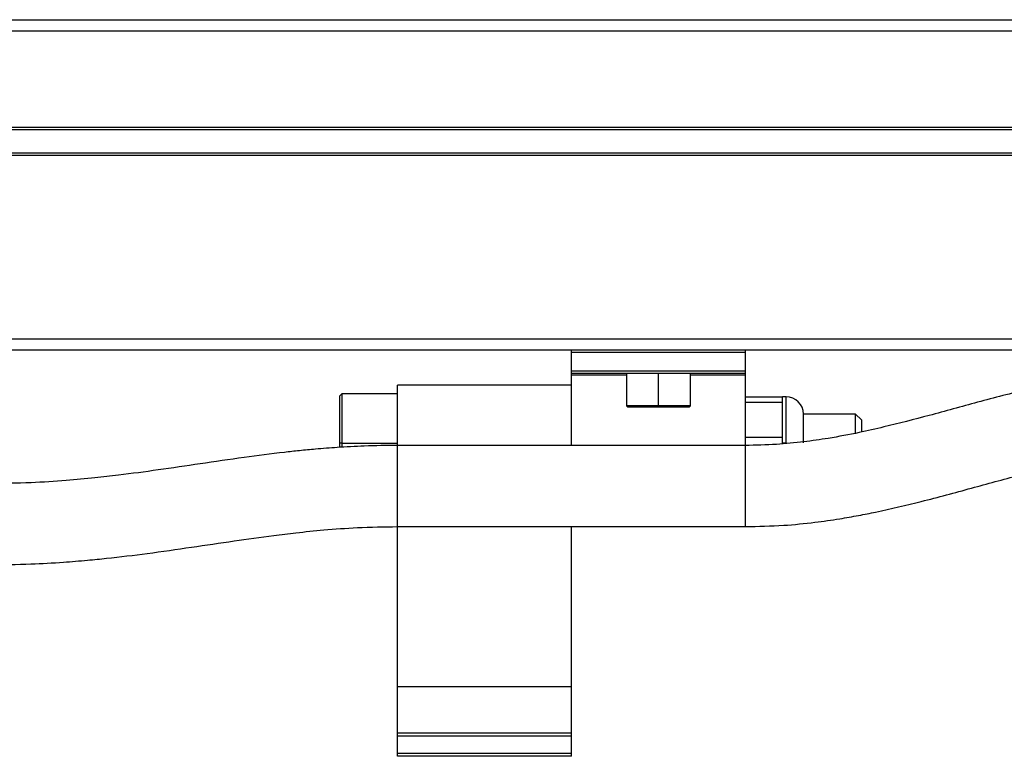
# Model space of a CAD drawing. Header units: millimetres. Extents: x -498 to 1961, y 417 to 918.
# Tile 8 of 18: x 39 to 123, y 638 to 702. Entities that reach past the tile are written whole.
import ezdxf

# ---------------------------------------------------------------- set-up
doc = ezdxf.new("R2010")
doc.units = ezdxf.units.MM

# ---------------------------------------------------------------- blocks, each defined once
blk = doc.blocks.new('Drawing View2')
at = {"color": 7, "linetype": 'Continuous', "lineweight": 25}
for p, q in [((-117.3, 36.699), (382.3, 36.699)), ((382.3, 35.699), (-117.3, 35.699)), ((377.5, 27.399), (-112.5, 27.399)), ((377.5, 27.199), (-112.5, 27.199)), ((377.5, 25.199), (-112.5, 25.199)), ((377.5, 24.999), (-112.5, 24.999)), ((-117.3, 9.199), (382.3, 9.199)), ((382.3, 8.199), (-117.3, 8.199)), ((15, 7.999), (15, 8.199)), ((30, 7.999), (15, 7.999)), ((15, 6.399), (15, 7.999)), ((30, 7.999), (30, 8.199)), ((30, 6.399), (30, 7.999)), ((30, 6.399), (15, 6.399)), ((15, 6.199), (15, 6.399)), ((30, 6.199), (15, 6.199)), ((15, 6.046), (15, 6.199)), ((15, 0), (15, 6.046)), ((19.75, 6.046), (15, 6.046)), ((19.75, 6.199), (19.75, 3.399)), ((22.5, 3.399), (22.5, 6.199)), ((25.25, 3.399), (25.25, 6.199)), ((30, 6.046), (25.25, 6.046)), ((30, 6.199), (30, 6.399)), ((30, 6.046), (30, 6.199)), ((30, 0), (30, 6.046)), ((15, 5.199), (0, 5.199)), ((0, 0.003), (0, 5.199)), ((-4.8, 4.449), (-5, 4.249)), ((-5, 4.249), (-5, 0.199)), ((0, 4.449), (-4.8, 4.449)), ((-4.8, 4.449), (-4.8, 0.199)), ((19.75, 3.399), (19.85, 3.299)), ((22.5, 3.399), (19.75, 3.399)), ((25.25, 3.399), (22.5, 3.399)), ((22.5, 3.299), (22.5, 3.399)), ((25.15, 3.299), (25.25, 3.399)), ((30, 4.199), (33.2, 4.199)), ((33.2, 3.699), (30, 3.699)), ((33.5, 4.199), (33.2, 4.199)), ((33.2, 3.699), (33.2, 4.199)), ((33.2, 2.199), (33.2, 3.699)), ((33.5, 0.219), (33.5, 4.199)), ((22.5, 3.299), (19.85, 3.299)), ((25.15, 3.299), (22.5, 3.299)), ((39.5, 2.699), (35, 2.699)), ((35, 0.211), (35, 2.699)), ((40, 2.199), (39.5, 2.699)), ((39.5, 1.056), (39.5, 2.699)), ((33.2, 0.699), (33.2, 2.199)), ((40, 2.199), (40, 1.171)), ((-4.8, 0.199), (-5, 0.199)), ((-5, 0.199), (-5, -0.178)), ((-4.8, 0.199), (0, 0.199)), ((-4.8, 0.199), (-4.8, -0.167)), ((30, 0), (0, 0)), ((0, -7), (0, 0)), ((30, 0.699), (33.2, 0.699)), ((33.2, 0.139), (33.2, 0.699)), ((33.5, 0.199), (33.2, 0.199)), ((33.5, 0.199), (33.5, 0.219)), ((30, -7), (30, 0)), ((0, -7), (30, -7)), ((0, -20.801), (0, -7)), ((15, -20.801), (15, -7)), ((15, -20.801), (0, -20.801)), ((0, -24.801), (0, -20.801)), ((15, -24.801), (15, -20.801)), ((15, -24.801), (0, -24.801)), ((0, -25.051), (0, -24.801)), ((15, -25.051), (0, -25.051)), ((0, -26.551), (0, -25.051)), ((15, -25.051), (15, -24.801)), ((15, -26.551), (15, -25.051)), ((0, -26.801), (0, -26.551)), ((15, -26.551), (0, -26.551)), ((15, -26.801), (0, -26.801)), ((15, -26.801), (15, -26.551))]:
    blk.add_line(p, q, dxfattribs=at)
blk.add_arc((33.5, 2.699), 1.5, 0, 90, dxfattribs=at)
for points, knots in [([(70, 6.89), (68.869, 6.87), (66.796, 6.834), (63.987, 6.583), (61.729, 6.295), (59.909, 6.003), (57.484, 5.557), (54.188, 4.823), (50.048, 3.735), (45.951, 2.601), (42.561, 1.719), (39.66, 1.063), (37.358, 0.626), (34.971, 0.286), (32.589, 0.051), (30.893, 0.017), (30, 0)], [0, 0, 0, 0, 0.079579, 0.145802, 0.200031, 0.242959, 0.279555, 0.380602, 0.494608, 0.605688, 0.707665, 0.762471, 0.829469, 0.880636, 0.937174, 1, 1, 1, 1]), ([(0, 0), (-0.96, -0.011), (-2.715, -0.031), (-5.071, -0.163), (-6.93, -0.308), (-8.44, -0.453), (-10.516, -0.679), (-13.384, -1.05), (-16.977, -1.58), (-20.555, -2.112), (-23.574, -2.517), (-26.225, -2.819), (-28.723, -3.05), (-31.768, -3.251), (-34.015, -3.28), (-35.228, -3.296)], [0, 0, 0, 0, 0.076604, 0.139932, 0.191057, 0.230481, 0.267045, 0.368542, 0.482311, 0.591459, 0.692644, 0.750796, 0.8208, 0.903173, 1, 1, 1, 1]), ([(30, -7), (31.102, -6.977), (33.116, -6.936), (35.827, -6.662), (37.976, -6.357), (39.716, -6.052), (42.086, -5.58), (45.346, -4.808), (49.431, -3.699), (53.494, -2.585), (56.907, -1.734), (59.888, -1.105), (62.301, -0.688), (64.794, -0.37), (67.288, -0.155), (69.063, -0.125), (70, -0.11)], [0, 0, 0, 0, 0.077483, 0.141657, 0.193653, 0.233989, 0.270504, 0.371779, 0.485451, 0.59475, 0.695704, 0.752981, 0.822174, 0.875113, 0.934044, 1, 1, 1, 1]), ([(-35.228, -10.296), (-34.021, -10.282), (-31.86, -10.256), (-29.03, -10.088), (-26.867, -9.912), (-24.445, -9.67), (-21.439, -9.304), (-17.804, -8.783), (-14.204, -8.243), (-11.211, -7.823), (-8.631, -7.509), (-6.243, -7.267), (-3.325, -7.051), (-1.163, -7.018), (0, -7)], [0, 0, 0, 0, 0.096317, 0.172317, 0.230034, 0.275964, 0.377151, 0.491229, 0.601942, 0.70378, 0.75961, 0.827508, 0.90718, 1, 1, 1, 1])]:
    blk.add_open_spline(points, degree=3, knots=knots, dxfattribs=at)

msp = doc.modelspace()

# ---------------------------------------------------------------- block references
at = {"color": 7, "linetype": 'Continuous', "lineweight": 25}
msp.add_blockref('Drawing View2', (71.173, 665.191), dxfattribs=at)

doc.saveas('drawing.dxf')
